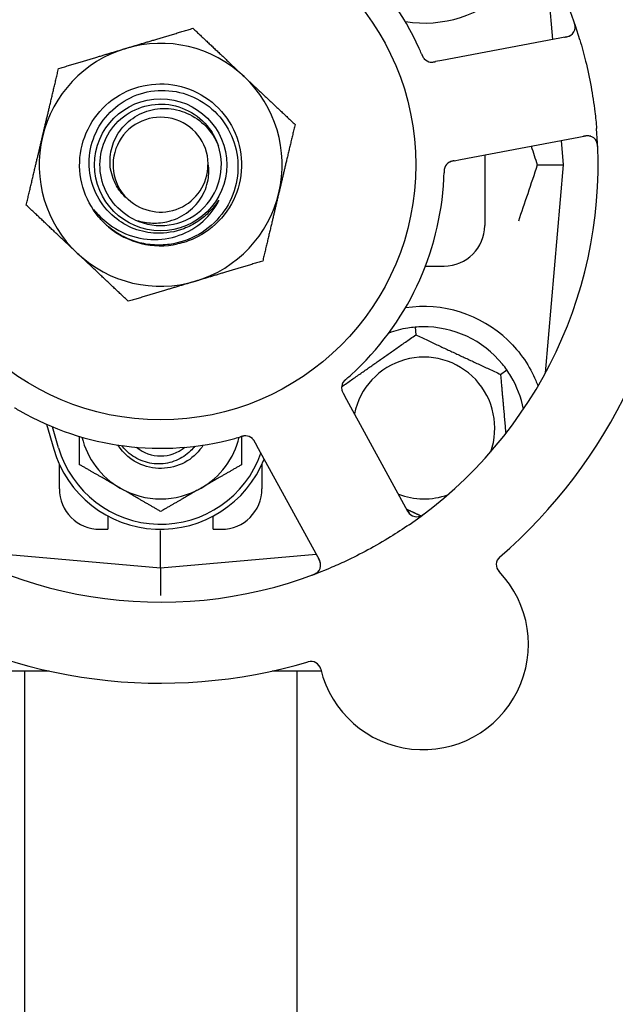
# Model space of a CAD drawing. Header units: inches. Extents: x 24 to 1128, y -69 to 748.
# Tile 36 of 256: x 121.55 to 123.39, y 212.99 to 216.03. Entities that reach past the tile are written whole.
import ezdxf

# ---------------------------------------------------------------- set-up
doc = ezdxf.new("R2010")
doc.units = ezdxf.units.IN
doc.header["$LTSCALE"] = 32
doc.header["$MEASUREMENT"] = 0
doc.layers.add('Dimension (ANSI)', color=7, linetype='Continuous', lineweight=25)
doc.layers.add('Visible (ANSI)', color=7, linetype='Continuous', lineweight=30)
doc.styles.add('Note Text (ANSI)', font='tahoma.ttf')
doc.dimstyles.new('SB Fraction-16 (ANSI)', dxfattribs={"dimscale": 32, "dimtxt": 0.125, "dimasz": 0.098425, "dimexe": 0.125, "dimexo": 0.0625, "dimgap": 0.031496, "dimtad": 0, "dimtih": 1, "dimtoh": 1, "dimdec": 4, "dimrnd": 1e-08, "dimzin": 0, "dimdsep": 46, "dimlunit": 5, "dimtxsty": 'Note Text (ANSI)', "dimcen": 0.09, "dimdle": 0.393701, "dimclrd": 256, "dimclre": 256, "dimclrt": 256, "dimadec": 0, "dimazin": 3, "dimtfac": 0.96, "dimtofl": 0, "dimtmove": 0, "dimatfit": 3, "dimfxl": 1, "dimfrac": 2, "dimtolj": 1, "dimtzin": 12, "dimlwd": -1, "dimlwe": -1, "dimarcsym": 0})

# ---------------------------------------------------------------- blocks, each defined once
blk = doc.blocks.new('*D15')
at = {"layer": 'Defpoints', "color": 0, "transparency": 16777216}
for p in [(152.2904, 475.4837), (60.9568, 155.772), (120.1654, 155.772)]:
    blk.add_point(p, dxfattribs=at)
at = {"layer": 'Dimension (ANSI)', "transparency": 16777216}
for p, q in [((150.2904, 475.4837), (56.9568, 475.4837)), ((60.9568, 472.3341), (60.9568, 338.1609)), ((60.9568, 158.9216), (60.9568, 331.0948)), ((118.1654, 155.772), (56.9568, 155.772))]:
    blk.add_line(p, q, dxfattribs=at)
for points in [[(60.4319, 472.3341), (61.4817, 472.3341), (60.9568, 475.4837)], [(60.4319, 158.9216), (61.4817, 158.9216), (60.9568, 155.772)]]:
    blk.add_solid(points, dxfattribs=at)
at = {"layer": 'Dimension (ANSI)', "transparency": 16777216, "insert": (48.754, 337.153), "char_height": 4, "attachment_point": 1, "style": 'Note Text (ANSI)'}
blk.add_mtext('\\A1;319 11/16', dxfattribs=at)

msp = doc.modelspace()

# ---------------------------------------------------------------- linework, layer by layer
at = {"layer": 'Visible (ANSI)'}
for p, q in [((123.19602, 215.96495), (123.17369, 216.22019)), ((123.24003, 215.97325), (122.85383, 215.9004)), ((122.85383, 215.9004), (122.83428, 215.89671)), ((122.91158, 215.5943), (123.29778, 215.66715)), ((123.22986, 215.5782), (123.22331, 215.6531)), ((122.98611, 215.60836), (122.98611, 215.3907)), ((122.89206, 215.59061), (122.91158, 215.5943)), ((123.14839, 215.5782), (123.22986, 215.5782)), ((123.17369, 214.93622), (123.22986, 215.5782)), ((122.8034, 215.2657), (122.86111, 215.2657)), ((122.77137, 215.07701), (122.77345, 215.05328)), ((123.03508, 214.93128), (123.05459, 214.94494)), ((122.56068, 214.85251), (122.55113, 214.86997)), ((122.74931, 214.50773), (122.56068, 214.85251)), ((121.63378, 214.77727), (121.65611, 214.7007)), ((121.67111, 214.70508), (121.65236, 214.76935)), ((122.27787, 214.72043), (122.2874, 214.703)), ((122.2874, 214.703), (122.47604, 214.35822)), ((121.67361, 214.5782), (121.67361, 214.65375)), ((122.29861, 214.65375), (122.29861, 214.5782)), ((121.82361, 214.49404), (121.82361, 214.4532)), ((122.14861, 214.4532), (122.14861, 214.49404)), ((121.79861, 214.4532), (121.82361, 214.4532)), ((121.98611, 214.33445), (121.98611, 214.44903)), ((122.14861, 214.4532), (122.17361, 214.4532)), ((121.34412, 214.39062), (121.98611, 214.33445)), ((121.98611, 214.33445), (122.46606, 214.37644)), ((121.98611, 214.33445), (121.98611, 214.24846)), ((121.64173, 214.0157), (121.37861, 214.0157)), ((121.56611, 214.0157), (121.56611, 211.6642)), ((122.48159, 214.0157), (122.33048, 214.0157)), ((122.40611, 214.0157), (122.40611, 211.6642))]:
    msp.add_line(p, q, dxfattribs=at)
for radius in [0.7875, 0.20385]:
    msp.add_circle((121.98611, 215.5782), radius, dxfattribs=at)
for centre, radius, start, end in [((121.98611, 215.5782), 1.35, 16.62287, 76.74397), ((121.98611, 215.5782), 0.875, 24.19111, 69.17573), ((122.79861, 216.3907), 0.375, 261.21293, 313.75453), ((123.23424, 216.00396), 0.03125, 280.68342, 18.83549), ((121.98611, 215.5782), 0.375, 106.68342, 166.68342), ((121.98611, 215.5782), 0.375, 46.68342, 106.68342), ((122.82282, 215.92635), 0.03125, 221.46904, 263.46837), ((121.98611, 215.5782), 0.375, 346.68342, 46.68342), ((121.98611, 215.5782), 0.14696, 1.25861, 225.29572), ((121.98611, 215.5782), 1.35, 304.62287, 4.74397), ((121.98611, 215.5782), 0.375, 166.68342, 226.68342), ((123.30357, 215.63645), 0.03125, 2.53135, 100.68342), ((121.98611, 215.5782), 0.1875, 244.71096, 18.15663), ((121.98611, 215.5782), 0.14583, 226.55117, 0.00317), ((122.89215, 215.55883), 0.03125, 118.67765, 160.13682), ((121.98611, 215.5782), 1.6, 310.81714, 358.5497), ((121.98611, 215.5782), 0.875, 312.19111, 357.17573), ((121.98611, 215.5782), 0.375, 286.68342, 346.68342), ((121.98611, 215.5782), 0.25, 226.19222, 229.96044), ((121.98611, 215.5782), 0.25, 229.96044, 282.10596), ((122.86111, 215.3907), 0.125, 270, 0), ((121.98611, 215.5782), 0.375, 226.68342, 286.68342), ((122.79861, 214.7657), 0.375, 46.24547, 98.78707), ((122.79861, 214.7657), 0.3125, 99.15807, 110.27972), ((122.79861, 214.7657), 0.3125, 39.15807, 90.84193), ((122.79861, 214.7657), 0.21875, 340.34111, 168.47873), ((122.57577, 214.89003), 0.03125, 149.46904, 191.46837), ((122.79861, 214.7657), 0.3125, 10.71622, 30.84193), ((121.98611, 215.5782), 0.875, 240.19111, 285.17573), ((121.98611, 214.79695), 0.25, 193.73904, 240), ((121.98611, 214.79695), 0.25, 300, 346.26096), ((122.24767, 214.71052), 0.03125, 46.67765, 88.13682), ((121.98611, 214.79695), 0.34375, 196.2602, 338.3076), ((121.98611, 214.79695), 0.32812, 196.2602, 340.60541), ((121.98611, 214.79695), 0.11727, 230.56429, 309.43571), ((121.79861, 214.5782), 0.125, 180, 270), ((121.98611, 214.79695), 0.25, 240, 300), ((122.17361, 214.5782), 0.125, 270, 0), ((122.79861, 214.7657), 0.21875, 248.88811, 289.65889), ((121.98611, 215.5782), 1.35, 232.62287, 292.74397), ((122.77672, 214.52273), 0.03125, 208.68342, 306.83549), ((122.44862, 214.34322), 0.03125, 290.53135, 28.68342), ((123.05318, 214.34437), 0.03125, 130.85452, 223.80207), ((122.79606, 214.09778), 0.325, 193.56477, 43.80207), ((121.98611, 215.5782), 1.6, 238.81714, 286.5497), ((122.44974, 214.01423), 0.03125, 13.56477, 106.51231)]:
    msp.add_arc(centre, radius, start, end, dxfattribs=at)
for points, weights in [([(121.87845, 215.93742), (121.9747, 215.96626), (122.08585, 215.99957)], [1, 1.0379548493, 1]), ([(122.08585, 215.99957), (122.17026, 215.91997), (122.24337, 215.85104)], [1, 1.0379548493, 1]), ([(121.67106, 215.87526), (121.7822, 215.90857), (121.87845, 215.93742)], [1, 1.0379548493, 1]), ([(121.62119, 215.66458), (121.64434, 215.76235), (121.67106, 215.87526)], [1, 1.0379548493, 1]), ([(122.24337, 215.85104), (122.31648, 215.78211), (122.40089, 215.70251)], [1, 1.0379548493, 1]), ([(122.40089, 215.70251), (122.37417, 215.58961), (122.35103, 215.49183)], [1, 1.0379548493, 1]), ([(121.57132, 215.45389), (121.59805, 215.5668), (121.62119, 215.66458)], [1, 1.0379548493, 1]), ([(122.35103, 215.49183), (122.32788, 215.39405), (122.30116, 215.28114)], [1, 1.0379548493, 1]), ([(121.72885, 215.30536), (121.65574, 215.37429), (121.57132, 215.45389)], [1, 1.0379548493, 1]), ([(121.88637, 215.15683), (121.80196, 215.23643), (121.72885, 215.30536)], [1, 1.0379548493, 1]), ([(122.30116, 215.28114), (122.19002, 215.24783), (122.09376, 215.21899)], [1, 1.0379548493, 1]), ([(122.09376, 215.21899), (121.99751, 215.19014), (121.88637, 215.15683)], [1, 1.0379548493, 1]), ([(122.54467, 214.89309), (122.65815, 214.97254), (122.77345, 215.05328)], [1.05318140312, 1.20116354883, 1.04422863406]), ([(122.77345, 215.05328), (122.90426, 214.99228), (123.03508, 214.93128)], [1.04422863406, 1.20577136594, 1.04422863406]), ([(123.03508, 214.93128), (123.0436, 214.83389), (123.05107, 214.74852)], [1.04422863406, 1.14843950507, 1.11819795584]), ([(121.73611, 214.65261), (121.73611, 214.69872), (121.73611, 214.73968)], [1, 1.02228011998, 1.01840264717]), ([(122.23611, 214.73965), (122.23611, 214.6987), (122.23611, 214.65261)], [1.01840499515, 1.02227336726, 1]), ([(121.86111, 214.58044), (121.8031, 214.61394), (121.73611, 214.65261)], [1, 1.0379548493, 1]), ([(122.23611, 214.65261), (122.16912, 214.61394), (122.11111, 214.58044)], [1, 1.0379548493, 1]), ([(121.98611, 214.50828), (121.91912, 214.54695), (121.86111, 214.58044)], [1, 1.0379548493, 1]), ([(122.11111, 214.58044), (122.0531, 214.54695), (121.98611, 214.50828)], [1, 1.0379548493, 1]), ([(122.78913, 214.49428), (122.76672, 214.50473), (122.74555, 214.5146)], [1.07843603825, 1.09878333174, 1.11023936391])]:
    msp.add_rational_spline(points, weights, degree=2, dxfattribs=at)
for points, knots in [([(123.26526, 216.00019), (123.26529, 216.00047), (123.26532, 216.00083), (123.2654, 216.00203), (123.26542, 216.00296), (123.26534, 216.00506), (123.26524, 216.00632), (123.2649, 216.00849), (123.26478, 216.00918), (123.26444, 216.01091), (123.26419, 216.01198), (123.26361, 216.01424), (123.26326, 216.01545), (123.26267, 216.01733), (123.26244, 216.01803), (123.26198, 216.01941), (123.26174, 216.02008), (123.26151, 216.02076)], [0.051298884, 0.051298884, 0.051298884, 0.051298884, 0.057269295, 0.057269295, 0.069785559, 0.069785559, 0.08363266, 0.08363266, 0.08945843, 0.08945843, 0.097820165, 0.097820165, 0.107290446, 0.107290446, 0.113094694, 0.113094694, 0.118968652, 0.118968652, 0.118968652, 0.118968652]), ([(123.23206, 215.97175), (123.23299, 215.97193), (123.23392, 215.9721), (123.23754, 215.97282), (123.24019, 215.97343), (123.24456, 215.97473), (123.24638, 215.97541), (123.24929, 215.97673), (123.25056, 215.97742), (123.25249, 215.97864), (123.25319, 215.97913), (123.2539, 215.97968), (123.25405, 215.9798), (123.25418, 215.9799)], [0, 0, 0, 0, 0.007248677, 0.007248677, 0.028564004, 0.028564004, 0.047482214, 0.047482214, 0.065361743, 0.065361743, 0.076705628, 0.076705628, 0.079955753, 0.079955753, 0.079955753, 0.079955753]), ([(123.27969, 215.9644), (123.28625, 215.94243), (123.29221, 215.92043), (123.30394, 215.87236), (123.30957, 215.84594), (123.31911, 215.79336), (123.32302, 215.76753), (123.32827, 215.72445), (123.33004, 215.70719), (123.33148, 215.68985)], [-0.73118965, -0.73118965, -0.73118965, -0.73118965, -0.55244576, -0.55244576, -0.34137939, -0.34137939, -0.13566771, -0.13566771, 0, 0, 0, 0]), ([(122.79167, 215.9198), (122.79149, 215.92024), (122.79129, 215.92071), (122.79107, 215.92122), (122.78915, 215.92572), (122.78647, 215.93185), (122.78427, 215.93676)], [0.48080563, 0.48080563, 0.48080563, 0.48080563, 0.5329828, 0.5329828, 0.5329828, 1, 1, 1, 1]), ([(122.79169, 215.91977), (122.7918, 215.91949), (122.79192, 215.91922), (122.79224, 215.91847), (122.79244, 215.918), (122.79307, 215.91655), (122.79352, 215.91555), (122.79449, 215.91349), (122.79502, 215.91241), (122.79614, 215.91033), (122.79672, 215.90937), (122.79792, 215.90752), (122.79853, 215.90672), (122.79932, 215.90576), (122.79954, 215.9055), (122.79971, 215.90531)], [0.001596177, 0.001596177, 0.001596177, 0.001596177, 0.00393777, 0.00393777, 0.007842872, 0.007842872, 0.016055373, 0.016055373, 0.025513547, 0.025513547, 0.037191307, 0.037191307, 0.054193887, 0.054193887, 0.06155888, 0.06155888, 0.06155888, 0.06155888]), ([(122.79169, 215.91977), (122.7919, 215.91927), (122.79211, 215.91876), (122.79254, 215.91776), (122.79275, 215.91726), (122.79348, 215.9156), (122.79401, 215.91443), (122.79491, 215.91257), (122.7953, 215.91181), (122.79623, 215.91011), (122.79676, 215.90924), (122.79775, 215.90774), (122.79823, 215.90708), (122.79903, 215.90608), (122.79938, 215.90567), (122.7996, 215.90543), (122.79962, 215.9054), (122.79963, 215.90539), (122.79963, 215.90539), (122.79963, 215.90539)], [0, 0, 0, 0, 0.004180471, 0.004180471, 0.008305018, 0.008305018, 0.018114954, 0.018114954, 0.025612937, 0.025612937, 0.036850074, 0.036850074, 0.047489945, 0.047489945, 0.056089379, 0.056089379, 0.058286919, 0.058286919, 0.058652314, 0.058652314, 0.058652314, 0.058652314]), ([(122.818, 215.89547), (122.81809, 215.89546), (122.81819, 215.89544), (122.81849, 215.8954), (122.81871, 215.89538), (122.81971, 215.89527), (122.82065, 215.8952), (122.82291, 215.89517), (122.82434, 215.89523), (122.82725, 215.89552), (122.82875, 215.89573), (122.8309, 215.89609), (122.83157, 215.89621), (122.83258, 215.89639), (122.83292, 215.89645), (122.83359, 215.89658), (122.83391, 215.89664), (122.83424, 215.8967)], [0.038929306, 0.038929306, 0.038929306, 0.038929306, 0.040726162, 0.040726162, 0.043941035, 0.043941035, 0.054249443, 0.054249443, 0.066768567, 0.066768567, 0.078206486, 0.078206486, 0.083402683, 0.083402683, 0.086046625, 0.086046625, 0.088630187, 0.088630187, 0.088630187, 0.088630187]), ([(122.8188, 215.89535), (122.8188, 215.89535), (122.81881, 215.89535), (122.81888, 215.89535), (122.8191, 215.89532), (122.81978, 215.89524), (122.82032, 215.8952), (122.82154, 215.89514), (122.82221, 215.89513), (122.82306, 215.89514), (122.82328, 215.89515), (122.82487, 215.89522), (122.82669, 215.8954), (122.8296, 215.89586), (122.83047, 215.896), (122.83182, 215.89625), (122.83229, 215.89634), (122.83325, 215.89651), (122.83375, 215.89661), (122.83424, 215.8967)], [0.028019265, 0.028019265, 0.028019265, 0.028019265, 0.028672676, 0.028672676, 0.033062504, 0.033062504, 0.040781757, 0.040781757, 0.051074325, 0.051074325, 0.054504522, 0.054504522, 0.075062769, 0.075062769, 0.083066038, 0.083066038, 0.087153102, 0.087153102, 0.091266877, 0.091266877, 0.091266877, 0.091266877]), ([(121.81305, 215.39778), (121.76239, 215.44638), (121.73373, 215.51709), (121.73627, 215.58725), (121.73881, 215.65738), (121.77249, 215.72582), (121.8265, 215.77062), (121.8805, 215.81541), (121.95396, 215.83586), (122.02333, 215.82541), (122.09432, 215.81473), (122.15981, 215.7718), (122.19794, 215.71097), (122.23567, 215.65077), (122.24598, 215.57409), (122.22547, 215.50606), (122.20499, 215.43811), (122.15413, 215.37994), (122.08951, 215.35059), (122.07319, 215.34317), (122.05606, 215.33763), (122.03853, 215.33395)], [5.2445607, 5.2445607, 5.2445607, 5.2445607, 6.086966, 6.086966, 6.086966, 6.9291128, 6.9291128, 6.9291128, 7.7710085, 7.7710085, 7.7710085, 8.6324711, 8.6324711, 8.6324711, 9.4850832, 9.4850832, 9.4850832, 10.3367446, 10.3367446, 10.3367446, 10.5518672, 10.5518672, 10.5518672, 10.5518672]), ([(121.97332, 215.36696), (121.94984, 215.36774), (121.92665, 215.37242), (121.88253, 215.38922), (121.86194, 215.40129), (121.82206, 215.43453), (121.80415, 215.45667), (121.77765, 215.5068), (121.7694, 215.53436), (121.76386, 215.59139), (121.76673, 215.62032), (121.78344, 215.67574), (121.79722, 215.70168), (121.83409, 215.74706), (121.85692, 215.76601), (121.90879, 215.79427), (121.93738, 215.80322), (121.99668, 215.80974), (122.02683, 215.80713), (122.08473, 215.79047), (122.11189, 215.77647), (122.15959, 215.73871), (122.1796, 215.71522), (122.20967, 215.66165), (122.21935, 215.63204), (122.2269, 215.57049), (122.22459, 215.53912), (122.20804, 215.47874), (122.19386, 215.45033), (122.15526, 215.40029), (122.13113, 215.3792), (122.0759, 215.34727), (122.04529, 215.33683), (122.01353, 215.33253)], [-3.5801326, -3.5801326, -3.5801326, -3.5801326, -3.4004535, -3.4004535, -3.2191752, -3.2191752, -3.0035583, -3.0035583, -2.7857358, -2.7857358, -2.5657084, -2.5657084, -2.3434763, -2.3434763, -2.1190401, -2.1190401, -1.8924003, -1.8924003, -1.6635571, -1.6635571, -1.4325112, -1.4325112, -1.1992628, -1.1992628, -0.9638125, -0.9638125, -0.7261606, -0.7261606, -0.4863077, -0.4863077, -0.244254, -0.244254, 0, 0, 0, 0]), ([(121.90601, 215.40867), (121.85472, 215.4329), (121.81569, 215.48161), (121.8032, 215.53694), (121.79072, 215.59227), (121.80507, 215.65302), (121.84098, 215.69692), (121.87682, 215.74073), (121.93336, 215.76682), (121.98995, 215.76566), (122.04664, 215.7645), (122.10216, 215.73601), (122.13616, 215.69063), (122.14838, 215.67432), (122.15773, 215.65595), (122.164, 215.63657)], [5.153766, 5.153766, 5.153766, 5.153766, 6.061332, 6.061332, 6.061332, 6.968806, 6.968806, 6.968806, 7.8744508, 7.8744508, 7.8744508, 8.7817425, 8.7817425, 8.7817425, 9.107885, 9.107885, 9.107885, 9.107885]), ([(121.88273, 215.47375), (121.87355, 215.48155), (121.86536, 215.49046), (121.85052, 215.51113), (121.84421, 215.52302), (121.8325, 215.55445), (121.82929, 215.57454), (121.83068, 215.6154), (121.83548, 215.63576), (121.85277, 215.67405), (121.86529, 215.69152), (121.89667, 215.72113), (121.91538, 215.73283), (121.95672, 215.74868), (121.97904, 215.75249), (122.02444, 215.7514), (122.04709, 215.74631), (122.08971, 215.72758), (122.10918, 215.71393), (122.14226, 215.67958), (122.1554, 215.65907), (122.16427, 215.63663)], [-1.5503297, -1.5503297, -1.5503297, -1.5503297, -1.4577971, -1.4577971, -1.3550285, -1.3550285, -1.200467, -1.200467, -1.0416694, -1.0416694, -0.8786368, -0.8786368, -0.7113708, -0.7113708, -0.5398726, -0.5398726, -0.3641439, -0.3641439, -0.1841858, -0.1841858, 0, 0, 0, 0]), ([(123.31329, 215.66615), (123.313, 215.66623), (123.31265, 215.66634), (123.31092, 215.66679), (123.30919, 215.66712), (123.30604, 215.66741), (123.30452, 215.66745), (123.30065, 215.66731), (123.29821, 215.66707), (123.29469, 215.66653), (123.29366, 215.66636), (123.29168, 215.666), (123.29074, 215.66582), (123.2898, 215.66565)], [0.058736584, 0.058736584, 0.058736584, 0.058736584, 0.064782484, 0.064782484, 0.086145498, 0.086145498, 0.103238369, 0.103238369, 0.1234345, 0.1234345, 0.131598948, 0.131598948, 0.13893919, 0.13893919, 0.13893919, 0.13893919]), ([(123.33509, 215.63076), (123.33506, 215.63139), (123.33504, 215.63201), (123.33496, 215.63369), (123.3349, 215.63476), (123.33474, 215.63675), (123.33465, 215.63767), (123.33438, 215.64002), (123.33415, 215.64148), (123.33366, 215.64398), (123.3334, 215.64508), (123.33287, 215.64694), (123.33261, 215.64772), (123.33203, 215.64928), (123.33171, 215.65001), (123.33131, 215.65082), (123.33123, 215.65099), (123.33115, 215.65113)], [0, 0, 0, 0, 0.005149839, 0.005149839, 0.013554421, 0.013554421, 0.020527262, 0.020527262, 0.031641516, 0.031641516, 0.041623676, 0.041623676, 0.051235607, 0.051235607, 0.06373445, 0.06373445, 0.067355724, 0.067355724, 0.067355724, 0.067355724]), ([(121.90601, 215.40867), (121.92174, 215.40319), (121.93812, 215.39984), (121.97151, 215.39769), (121.98834, 215.39896), (122.02668, 215.40745), (122.04749, 215.41649), (122.08351, 215.44163), (122.09859, 215.45719), (122.1212, 215.4925), (122.12883, 215.51169), (122.1354, 215.54824), (122.13563, 215.56501), (122.13303, 215.58143)], [-0.89666376, -0.89666376, -0.89666376, -0.89666376, -0.7697294, -0.7697294, -0.64162523, -0.64162523, -0.47009117, -0.47009117, -0.30597672, -0.30597672, -0.14928046, -0.14928046, -0.02134877, -0.02134877, -0.02134877, -0.02134877]), ([(122.86303, 215.57016), (122.86294, 215.56994), (122.86284, 215.56965), (122.86256, 215.56882), (122.86237, 215.56821), (122.86203, 215.56691), (122.86188, 215.56622), (122.86162, 215.56483), (122.8615, 215.56415), (122.86128, 215.56249), (122.86117, 215.56146), (122.86105, 215.55994), (122.86101, 215.55949), (122.86091, 215.55783), (122.86086, 215.55658), (122.8608, 215.55497), (122.86079, 215.55457), (122.86077, 215.55399), (122.86077, 215.55381), (122.86076, 215.55364)], [0.044252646, 0.044252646, 0.044252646, 0.044252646, 0.05067159, 0.05067159, 0.061250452, 0.061250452, 0.07105005, 0.07105005, 0.078610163, 0.078610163, 0.087196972, 0.087196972, 0.090753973, 0.090753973, 0.100050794, 0.100050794, 0.103147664, 0.103147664, 0.104517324, 0.104517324, 0.104517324, 0.104517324]), ([(122.86289, 215.56981), (122.86289, 215.56981), (122.86288, 215.56978), (122.86283, 215.56965), (122.86278, 215.56952), (122.86264, 215.56909), (122.86252, 215.56875), (122.86217, 215.56757), (122.86193, 215.56666), (122.86155, 215.5647), (122.86139, 215.56366), (122.86111, 215.56123), (122.861, 215.55978), (122.86086, 215.55696), (122.86082, 215.55557), (122.86077, 215.55402), (122.86077, 215.55383), (122.86076, 215.55364)], [0.030853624, 0.030853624, 0.030853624, 0.030853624, 0.032941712, 0.032941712, 0.036385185, 0.036385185, 0.042347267, 0.042347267, 0.055267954, 0.055267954, 0.065838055, 0.065838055, 0.077516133, 0.077516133, 0.087897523, 0.087897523, 0.089364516, 0.089364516, 0.089364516, 0.089364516]), ([(122.89201, 215.5906), (122.89172, 215.59055), (122.89143, 215.59049), (122.88982, 215.59019), (122.88847, 215.58993), (122.88566, 215.58931), (122.88419, 215.58893), (122.88161, 215.58815), (122.88045, 215.58773), (122.87836, 215.58686), (122.87739, 215.58636), (122.87658, 215.58592), (122.87647, 215.58586), (122.87636, 215.5858)], [0, 0, 0, 0, 0.002309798, 0.002309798, 0.012623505, 0.012623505, 0.02433842, 0.02433842, 0.035397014, 0.035397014, 0.047442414, 0.047442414, 0.049661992, 0.049661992, 0.049661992, 0.049661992]), ([(122.89205, 215.59061), (122.89153, 215.59051), (122.89101, 215.59042), (122.89, 215.59022), (122.8895, 215.59013), (122.88838, 215.58991), (122.88777, 215.58978), (122.88559, 215.58932), (122.8842, 215.58897), (122.88206, 215.58835), (122.88113, 215.58803), (122.87949, 215.58738), (122.87879, 215.58707), (122.87765, 215.58651), (122.87715, 215.58624), (122.87686, 215.58609), (122.87682, 215.58606), (122.87682, 215.58606), (122.87682, 215.58606), (122.87682, 215.58606)], [0, 0, 0, 0, 0.004355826, 0.004355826, 0.008687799, 0.008687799, 0.014307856, 0.014307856, 0.029588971, 0.029588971, 0.043844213, 0.043844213, 0.054171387, 0.054171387, 0.06195455, 0.06195455, 0.063871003, 0.063871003, 0.063878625, 0.063878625, 0.063878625, 0.063878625]), ([(121.7863, 215.43266), (121.80613, 215.40931), (121.83013, 215.38987), (121.88434, 215.36096), (121.91408, 215.35184), (121.97449, 215.34582), (122.00453, 215.34862), (122.0609, 215.36552), (122.08677, 215.37911), (122.131, 215.41502), (122.14915, 215.43672), (122.16253, 215.46133)], [-1.1317323, -1.1317323, -1.1317323, -1.1317323, -0.8984595, -0.8984595, -0.6634575, -0.6634575, -0.435379, -0.435379, -0.2142259, -0.2142259, 0, 0, 0, 0]), ([(122.16253, 215.46133), (122.16333, 215.4628), (122.16419, 215.46446), (122.16516, 215.46657), (122.16558, 215.46755), (122.16582, 215.46836), (122.16586, 215.46852), (122.16587, 215.4687), (122.16587, 215.46875), (122.16586, 215.46882), (122.16586, 215.46884), (122.16584, 215.46887), (122.16583, 215.46888), (122.1658, 215.4689), (122.16579, 215.4689), (122.16574, 215.4689), (122.16572, 215.46889), (122.16564, 215.46886), (122.16559, 215.46883), (122.1654, 215.46869), (122.16522, 215.4685), (122.16436, 215.46754), (122.1634, 215.46626), (122.15766, 215.45847), (122.14817, 215.44479), (122.13297, 215.42976)], [-0.32002064, -0.32002064, -0.32002064, -0.32002064, -0.25037654, -0.25037654, -0.22022079, -0.22022079, -0.21319305, -0.21319305, -0.21059304, -0.21059304, -0.20923641, -0.20923641, -0.20821255, -0.20821255, -0.20712521, -0.20712521, -0.2055378, -0.2055378, -0.20262718, -0.20262718, -0.19315319, -0.19315319, -0.1629071, -0.1629071, 0, 0, 0, 0]), ([(121.81305, 215.39778), (121.80521, 215.40533), (121.79785, 215.41347), (121.78584, 215.42903), (121.78215, 215.43478), (121.78032, 215.43816), (121.78, 215.43879), (121.77979, 215.43935), (121.77975, 215.43947), (121.77973, 215.43961), (121.77973, 215.43965), (121.77973, 215.4397), (121.77974, 215.43972), (121.77975, 215.43975), (121.77976, 215.43976), (121.77978, 215.43977), (121.77979, 215.43978), (121.77983, 215.43978), (121.77985, 215.43977), (121.77992, 215.43975), (121.77998, 215.43972), (121.78083, 215.43915), (121.78316, 215.43636), (121.7863, 215.43266)], [-0.28928031, -0.28928031, -0.28928031, -0.28928031, -0.16787143, -0.16787143, -0.06646306, -0.06646306, -0.04917499, -0.04917499, -0.04476579, -0.04476579, -0.04306859, -0.04306859, -0.04215282, -0.04215282, -0.04143605, -0.04143605, -0.040655, -0.040655, -0.03948059, -0.03948059, -0.0370912, -0.0370912, 0, 0, 0, 0]), ([(122.13297, 215.42976), (122.12305, 215.41995), (122.11229, 215.41113), (122.08711, 215.39426), (122.07253, 215.38672), (122.03045, 215.37074), (122.00196, 215.36602), (121.97332, 215.36696)], [-0.44935864, -0.44935864, -0.44935864, -0.44935864, -0.34320731, -0.34320731, -0.21838639, -0.21838639, 0, 0, 0, 0]), ([(122.01353, 215.33253), (121.99608, 215.33016), (121.97841, 215.32972), (121.94302, 215.33267), (121.9254, 215.33612), (121.87792, 215.351), (121.84963, 215.36641), (121.82528, 215.3868)], [-0.51193076, -0.51193076, -0.51193076, -0.51193076, -0.37804019, -0.37804019, -0.24204071, -0.24204071, 0, 0, 0, 0]), ([(123.05795, 215.03657), (123.07657, 215.01873), (123.094, 214.99815), (123.12326, 214.95521), (123.13502, 214.93283), (123.146, 214.90706), (123.14833, 214.90109), (123.1505, 214.89512)], [0.51551539, 0.51551539, 0.51551539, 0.51551539, 0.71204276, 0.71204276, 0.91166133, 0.91166133, 0.96773016, 0.96773016, 0.96773016, 0.96773016]), ([(122.55992, 214.91763), (122.56029, 214.91794), (122.56067, 214.91827), (122.56108, 214.91863), (122.56478, 214.92185), (122.56978, 214.92629), (122.57376, 214.92991)], [0.48080563, 0.48080563, 0.48080563, 0.48080563, 0.5329828, 0.5329828, 0.5329828, 1, 1, 1, 1]), ([(122.5599, 214.9176), (122.55967, 214.9174), (122.55944, 214.91721), (122.55883, 214.91668), (122.55845, 214.91634), (122.55726, 214.91529), (122.55645, 214.91456), (122.55479, 214.913), (122.55393, 214.91216), (122.5523, 214.91045), (122.55156, 214.9096), (122.55017, 214.90788), (122.5496, 214.90706), (122.54893, 214.90602), (122.54875, 214.90572), (122.54862, 214.9055)], [0.001596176, 0.001596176, 0.001596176, 0.001596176, 0.003937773, 0.003937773, 0.007842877, 0.007842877, 0.016055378, 0.016055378, 0.025513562, 0.025513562, 0.037191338, 0.037191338, 0.0541939, 0.0541939, 0.061558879, 0.061558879, 0.061558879, 0.061558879]), ([(122.5599, 214.9176), (122.55948, 214.91724), (122.55907, 214.91688), (122.55825, 214.91617), (122.55784, 214.91581), (122.55648, 214.9146), (122.55554, 214.91375), (122.55405, 214.91231), (122.55344, 214.9117), (122.55211, 214.91029), (122.55145, 214.90952), (122.55033, 214.90811), (122.54986, 214.90745), (122.54915, 214.90638), (122.54887, 214.90592), (122.54871, 214.90565), (122.54868, 214.90561), (122.54868, 214.9056), (122.54868, 214.9056), (122.54868, 214.9056)], [0, 0, 0, 0, 0.004180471, 0.004180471, 0.008305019, 0.008305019, 0.018114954, 0.018114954, 0.025612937, 0.025612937, 0.036850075, 0.036850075, 0.047489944, 0.047489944, 0.05608938, 0.05608938, 0.05828692, 0.05828692, 0.058652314, 0.058652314, 0.058652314, 0.058652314]), ([(122.54492, 214.88507), (122.54493, 214.88498), (122.54495, 214.88488), (122.54501, 214.88458), (122.54505, 214.88436), (122.54526, 214.88338), (122.54548, 214.88247), (122.54615, 214.8803), (122.54665, 214.87896), (122.54782, 214.87628), (122.54848, 214.87493), (122.54949, 214.87299), (122.54981, 214.87239), (122.5503, 214.87148), (122.55046, 214.87118), (122.55079, 214.87059), (122.55095, 214.8703), (122.55111, 214.87)], [0.038929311, 0.038929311, 0.038929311, 0.038929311, 0.040726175, 0.040726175, 0.043941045, 0.043941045, 0.054249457, 0.054249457, 0.066768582, 0.066768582, 0.078206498, 0.078206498, 0.083402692, 0.083402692, 0.086046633, 0.086046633, 0.088630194, 0.088630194, 0.088630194, 0.088630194]), ([(122.54506, 214.88427), (122.54506, 214.88427), (122.54506, 214.88427), (122.54507, 214.8842), (122.54511, 214.88397), (122.54525, 214.8833), (122.54538, 214.88277), (122.54569, 214.88159), (122.54589, 214.88096), (122.54617, 214.88015), (122.54625, 214.87995), (122.5468, 214.87845), (122.54754, 214.87678), (122.54887, 214.87415), (122.54928, 214.87338), (122.54993, 214.87216), (122.55016, 214.87174), (122.55062, 214.87089), (122.55087, 214.87044), (122.55111, 214.87)], [0.028019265, 0.028019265, 0.028019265, 0.028019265, 0.028672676, 0.028672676, 0.033062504, 0.033062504, 0.040781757, 0.040781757, 0.051074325, 0.051074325, 0.054504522, 0.054504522, 0.07506277, 0.07506277, 0.083066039, 0.083066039, 0.087153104, 0.087153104, 0.091266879, 0.091266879, 0.091266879, 0.091266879]), ([(121.53518, 214.82834), (121.53559, 214.82809), (121.53603, 214.82783), (121.5365, 214.82755), (121.5407, 214.82503), (121.54647, 214.82165), (121.55114, 214.81897)], [0.48080563, 0.48080563, 0.48080563, 0.48080563, 0.5329828, 0.5329828, 0.5329828, 1, 1, 1, 1]), ([(122.24906, 214.74174), (122.24906, 214.74174), (122.24903, 214.74174), (122.2489, 214.74174), (122.24876, 214.74175), (122.24831, 214.74176), (122.24794, 214.74176), (122.24671, 214.74174), (122.24578, 214.74168), (122.24379, 214.74143), (122.24276, 214.74127), (122.24036, 214.74078), (122.23895, 214.74044), (122.23622, 214.7397), (122.23489, 214.73931), (122.2334, 214.73887), (122.23322, 214.73882), (122.23303, 214.73876)], [0.030853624, 0.030853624, 0.030853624, 0.030853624, 0.032941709, 0.032941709, 0.03638518, 0.03638518, 0.042347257, 0.042347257, 0.055267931, 0.055267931, 0.065838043, 0.065838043, 0.077516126, 0.077516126, 0.087897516, 0.087897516, 0.089364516, 0.089364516, 0.089364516, 0.089364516]), ([(122.24944, 214.74172), (122.24921, 214.74173), (122.24891, 214.74174), (122.24802, 214.74175), (122.24739, 214.74173), (122.24604, 214.74166), (122.24534, 214.74159), (122.24394, 214.74141), (122.24326, 214.74131), (122.24161, 214.74101), (122.2406, 214.7408), (122.23911, 214.74044), (122.23867, 214.74033), (122.23706, 214.73992), (122.23586, 214.73959), (122.23431, 214.73914), (122.23392, 214.73903), (122.23337, 214.73886), (122.2332, 214.73881), (122.23303, 214.73876)], [0.044252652, 0.044252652, 0.044252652, 0.044252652, 0.050671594, 0.050671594, 0.061250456, 0.061250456, 0.071050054, 0.071050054, 0.078610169, 0.078610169, 0.087196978, 0.087196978, 0.090753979, 0.090753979, 0.100050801, 0.100050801, 0.10314767, 0.10314767, 0.10451733, 0.10451733, 0.10451733, 0.10451733]), ([(122.27784, 214.72047), (122.2777, 214.72073), (122.27756, 214.72099), (122.27677, 214.72243), (122.2761, 214.72363), (122.27465, 214.72611), (122.27384, 214.72739), (122.27229, 214.72961), (122.27154, 214.73057), (122.27006, 214.73229), (122.26929, 214.73307), (122.26862, 214.7337), (122.26852, 214.73379), (122.26844, 214.73387)], [0, 0, 0, 0, 0.002309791, 0.002309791, 0.012623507, 0.012623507, 0.024338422, 0.024338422, 0.035397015, 0.035397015, 0.047442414, 0.047442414, 0.049661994, 0.049661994, 0.049661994, 0.049661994]), ([(122.27786, 214.72043), (122.27761, 214.7209), (122.27735, 214.72136), (122.27686, 214.72227), (122.27661, 214.72271), (122.27606, 214.7237), (122.27575, 214.72425), (122.27463, 214.72618), (122.27388, 214.72739), (122.27262, 214.72924), (122.27204, 214.73002), (122.27091, 214.73138), (122.2704, 214.73195), (122.26951, 214.73287), (122.26911, 214.73326), (122.26886, 214.73348), (122.26883, 214.73351), (122.26883, 214.73351), (122.26883, 214.73351), (122.26883, 214.73351)], [0, 0, 0, 0, 0.004355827, 0.004355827, 0.008687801, 0.008687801, 0.014307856, 0.014307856, 0.029588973, 0.029588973, 0.043844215, 0.043844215, 0.054171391, 0.054171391, 0.061954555, 0.061954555, 0.063871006, 0.063871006, 0.063878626, 0.063878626, 0.063878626, 0.063878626]), ([(122.11773, 214.71337), (122.10519, 214.69358), (122.08837, 214.67651), (122.06844, 214.66415), (122.02619, 214.63796), (121.97114, 214.63367), (121.92534, 214.653), (121.89628, 214.66527), (121.87143, 214.68684), (121.85442, 214.71338)], [6.8488771, 6.8488771, 6.8488771, 6.8488771, 7.2990044, 7.2990044, 7.2990044, 8.2534333, 8.2534333, 8.2534333, 8.8590861, 8.8590861, 8.8590861, 8.8590861]), ([(122.09131, 214.70955), (122.0874, 214.70441), (122.08312, 214.69955), (122.06564, 214.68231), (122.05041, 214.67228), (122.0167, 214.65848), (121.99851, 214.65493), (121.96149, 214.65497), (121.94303, 214.65867), (121.90826, 214.67299), (121.89233, 214.68359), (121.87425, 214.7015), (121.86995, 214.70636), (121.86599, 214.71149)], [-1.06231766, -1.06231766, -1.06231766, -1.06231766, -1.01273267, -1.01273267, -0.87465824, -0.87465824, -0.73438222, -0.73438222, -0.59190522, -0.59190522, -0.44722789, -0.44722789, -0.39760805, -0.39760805, -0.39760805, -0.39760805]), ([(122.74542, 214.51484), (122.74587, 214.51401), (122.74633, 214.51318), (122.74812, 214.50996), (122.74952, 214.50763), (122.75211, 214.50388), (122.75332, 214.50236), (122.75547, 214.49999), (122.75652, 214.499), (122.75828, 214.49754), (122.75897, 214.49703), (122.75971, 214.49652), (122.75987, 214.49642), (122.76001, 214.49632)], [0, 0, 0, 0, 0.007248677, 0.007248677, 0.028564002, 0.028564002, 0.047482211, 0.047482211, 0.06536174, 0.06536174, 0.076705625, 0.076705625, 0.079955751, 0.079955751, 0.079955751, 0.079955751]), ([(122.78272, 214.49206), (122.783, 214.49212), (122.78335, 214.4922), (122.78452, 214.49249), (122.78541, 214.49276), (122.78738, 214.49348), (122.78854, 214.49398), (122.79051, 214.49496), (122.79113, 214.49529), (122.79266, 214.49615), (122.79361, 214.49672), (122.79558, 214.49797), (122.79662, 214.49868), (122.79822, 214.49982), (122.79882, 214.50025), (122.79999, 214.50112), (122.80055, 214.50155), (122.80112, 214.50198)], [0.051298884, 0.051298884, 0.051298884, 0.051298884, 0.057269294, 0.057269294, 0.069785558, 0.069785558, 0.083632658, 0.083632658, 0.089458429, 0.089458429, 0.097820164, 0.097820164, 0.107290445, 0.107290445, 0.113094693, 0.113094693, 0.118968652, 0.118968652, 0.118968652, 0.118968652]), ([(122.75314, 214.46727), (122.73427, 214.45425), (122.71519, 214.44178), (122.673, 214.4157), (122.64951, 214.40213), (122.60301, 214.37713), (122.58032, 214.36574), (122.54111, 214.34743), (122.52467, 214.34015), (122.50804, 214.33318)], [-0.73117437, -0.73117437, -0.73117437, -0.73117437, -0.55243049, -0.55243049, -0.34047291, -0.34047291, -0.14064238, -0.14064238, 0, 0, 0, 0]), ([(122.47987, 214.34315), (122.47987, 214.34345), (122.47985, 214.34382), (122.47975, 214.34561), (122.47953, 214.34735), (122.47883, 214.35044), (122.4784, 214.3519), (122.47708, 214.35554), (122.47609, 214.35778), (122.47449, 214.36096), (122.474, 214.36189), (122.47306, 214.36366), (122.4726, 214.3645), (122.47214, 214.36534)], [0.058736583, 0.058736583, 0.058736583, 0.058736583, 0.064782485, 0.064782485, 0.086145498, 0.086145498, 0.103238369, 0.103238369, 0.123434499, 0.123434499, 0.131598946, 0.131598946, 0.138939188, 0.138939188, 0.138939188, 0.138939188]), ([(122.45295, 214.31149), (122.45354, 214.31171), (122.45413, 214.31192), (122.4557, 214.31251), (122.4567, 214.3129), (122.45854, 214.31367), (122.45939, 214.31404), (122.46154, 214.31503), (122.46286, 214.31569), (122.46508, 214.31693), (122.46605, 214.31752), (122.46765, 214.31859), (122.46832, 214.31909), (122.46962, 214.32012), (122.47021, 214.32065), (122.47086, 214.32128), (122.471, 214.32141), (122.47111, 214.32152)], [0, 0, 0, 0, 0.005149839, 0.005149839, 0.013554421, 0.013554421, 0.020527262, 0.020527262, 0.031641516, 0.031641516, 0.041623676, 0.041623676, 0.051235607, 0.051235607, 0.06373445, 0.06373445, 0.067355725, 0.067355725, 0.067355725, 0.067355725])]:
    msp.add_open_spline(points, degree=3, knots=knots, dxfattribs=at)
for points in [[(123.12954, 215.63541), (123.13582, 215.61652), (123.14213, 215.5974), (123.14839, 215.5782)], [(122.13194, 215.57821), (122.13232, 215.57928), (122.13268, 215.58035), (122.13303, 215.58143)], [(123.14839, 215.5782), (123.12874, 215.51793), (123.10862, 215.45851), (123.09008, 215.40389)], [(122.86005, 215.53509), (122.86034, 215.54106), (122.86062, 215.5487), (122.86076, 215.55364)], [(121.88273, 215.47375), (121.88375, 215.47327), (121.88478, 215.47279), (121.88582, 215.47233)], [(122.77137, 215.07701), (122.76378, 215.07634), (122.75601, 215.07537), (122.74887, 215.07422)], [(122.79402, 215.07817), (122.78679, 215.07806), (122.77897, 215.07767), (122.77137, 215.07701)], [(123.05459, 214.94494), (123.05022, 214.95119), (123.04549, 214.95743), (123.04092, 214.96303)], [(123.06692, 214.92591), (123.06321, 214.93212), (123.05896, 214.9387), (123.05459, 214.94494)], [(122.21517, 214.73371), (122.22094, 214.73528), (122.22829, 214.73738), (122.23304, 214.73877)]]:
    msp.add_open_spline(points, degree=3, dxfattribs=at)

# ---------------------------------------------------------------- dimensions: what is measured, and where the dimension line sits
at = {"layer": 'Dimension (ANSI)'}
dim = msp.add_linear_dim(base=(60.95681, 155.77197), p1=(152.29037, 475.48367), p2=(120.16537, 155.77197), angle=270, dimstyle='SB Fraction-16 (ANSI)', override={"dimgap": 0.031496, "dimdec": 4, "dimtol": 0, "dimlim": 0, "dimtp": 0, "dimtm": 0, "dimtdec": 2, "dimatfit": 1}, dxfattribs=at)
dim.commit()
dim.dimension.update_dxf_attribs({"geometry": '*D15', "text_midpoint": (60.95681, 334.62782), "dimtype": 160})

doc.saveas('drawing.dxf')
